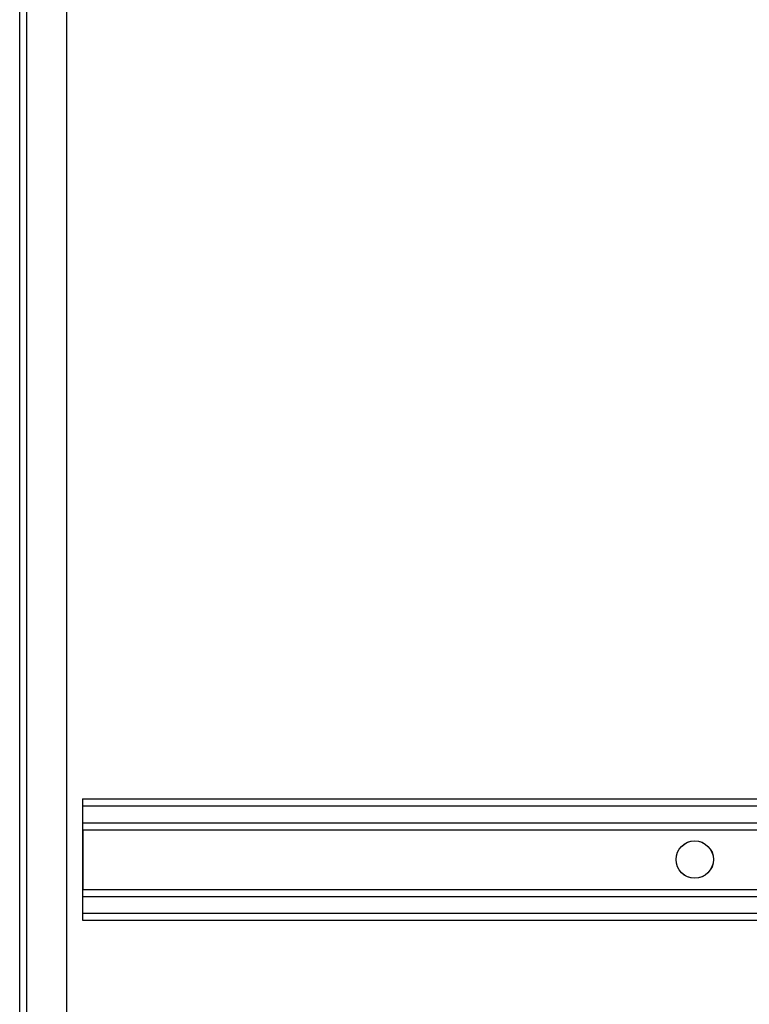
# Model space of a CAD drawing. Header units: inches. Extents: x 1 to 359, y -2 to 239.
# Tile 2 of 83: x 17 to 27, y 78 to 91. Entities that reach past the tile are written whole.
import ezdxf
from ezdxf.lldxf.tags import DXFTag

# ---------------------------------------------------------------- set-up
doc = ezdxf.new("R2010")
doc.units = ezdxf.units.IN
doc.header["$MEASUREMENT"] = 0
for name, color, linetype in [('COM53964-1', 7, 'Continuous'), ('COM71300-3', 7, 'Continuous'), ('Default', 7, 'Continuous')]:
    doc.layers.add(name, color=color, linetype=linetype)
tags = doc.linetypes.add('HIDDEN2', pattern=[0.1875, 0.125, -0.0625]).pattern_tags.tags
tags[6:7] = [DXFTag(74, 4), DXFTag(75, 0), DXFTag(340, '0'), DXFTag(46, 0.0), DXFTag(50, 0.0), DXFTag(44, 0.0), DXFTag(45, 0.0)]
tags[4:5] = [DXFTag(74, 4), DXFTag(75, 0), DXFTag(340, '0'), DXFTag(46, 0.0), DXFTag(50, 0.0), DXFTag(44, 0.0), DXFTag(45, 0.0)]

# ---------------------------------------------------------------- blocks, each defined once
blk = doc.blocks.new('SE1')
at = {"layer": 'COM53964-1', "color": 7, "linetype": 'HIDDEN2'}
for p, q in [((17.852, 80.748), (17.852, 80.61)), ((17.852, 80.748), (34.227, 80.748)), ((17.852, 80.653), (34.227, 80.653)), ((17.853, 80.61), (17.853, 80.748)), ((17.852, 80.61), (17.852, 79.261)), ((17.853, 80.472), (17.853, 80.61)), ((17.852, 80.429), (34.227, 80.429)), ((17.853, 80.334), (17.853, 80.472)), ((17.852, 80.334), (34.227, 80.334)), ((17.853, 80.334), (17.853, 79.537)), ((17.852, 79.537), (34.227, 79.537)), ((17.852, 79.442), (34.227, 79.442)), ((17.853, 79.399), (17.853, 79.537)), ((17.853, 79.261), (17.853, 79.399)), ((17.852, 79.261), (17.852, 79.123)), ((17.852, 79.218), (34.227, 79.218)), ((17.853, 79.123), (17.853, 79.261)), ((17.852, 79.123), (34.227, 79.123))]:
    blk.add_line(p, q, dxfattribs=at)
for centre in [(26.039, 79.936), (26.04, 79.936)]:
    blk.add_circle(centre, 0.25, dxfattribs=at)
at = {"layer": 'COM71300-3', "color": 7, "linetype": 'Continuous'}
blk.add_line((17.01, 71.127), (17.01, 143.002), dxfattribs=at)
at = {"layer": 'COM71300-3', "color": 7, "linetype": 'HIDDEN2'}
for p, q in [((17.105, 71.129), (17.105, 142.999)), ((17.635, 143.002), (17.635, 71.127))]:
    blk.add_line(p, q, dxfattribs=at)

msp = doc.modelspace()

# ---------------------------------------------------------------- block references
at = {"layer": 'Default'}
msp.add_blockref('SE1', (0, 0), dxfattribs=at)

doc.saveas('drawing.dxf')
